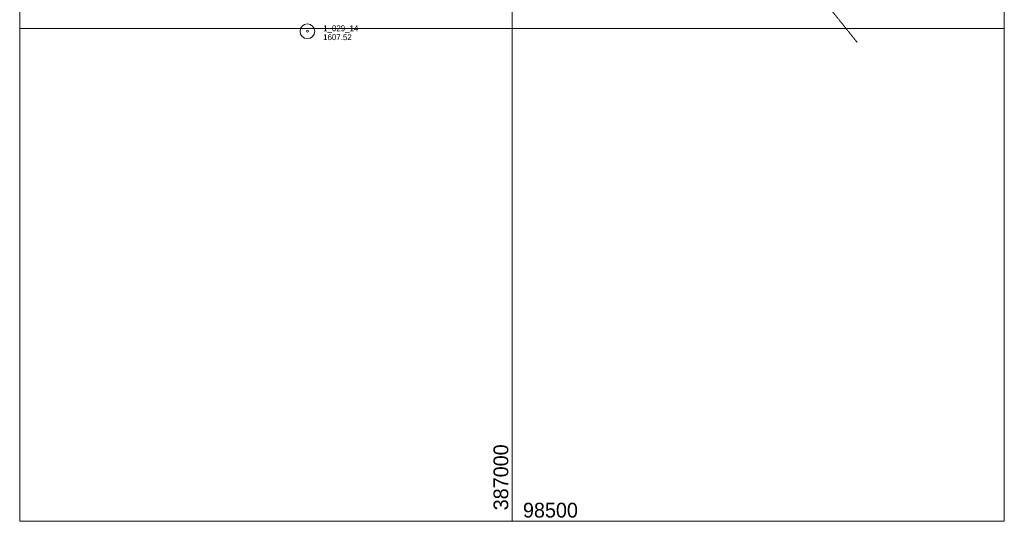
# Model space of a CAD drawing. Header units: feet. Extents: x 386481 to 388873, y 98500 to 100291.
# Tile 1 of 4: x 386500 to 387500, y 98500 to 99009. Entities that reach past the tile are written whole.
import ezdxf

# ---------------------------------------------------------------- set-up
doc = ezdxf.new("R2010")
doc.units = ezdxf.units.FT
doc.header["$MEASUREMENT"] = 0
doc.linetypes.add('DGN Style 3', pattern=[0.342958, 0.24497, -0.097988])
for name, color, linetype, lineweight in [('E_MAP_GridLines', 151, 'Continuous', 0), ('E_MAP_Limits', 21, 'DGN Style 3', 0), ('E_MAP_PassPoints', 161, 'Continuous', 0)]:
    doc.layers.add(name, color=color, linetype=linetype, lineweight=lineweight)
doc.styles.add('Style-IGR_FONT_0', font='IGR_FONT_0.shx')

# ---------------------------------------------------------------- blocks, each defined once
blk = doc.blocks.new('PP')
at = {"layer": 'E_MAP_PassPoints', "color": 40, "linetype": 'Continuous', "lineweight": 0}
for radius in [7.5, 0.96]:
    blk.add_circle((0, 0), radius, dxfattribs=at)

msp = doc.modelspace()

# ---------------------------------------------------------------- linework, layer by layer
at = {"layer": 'E_MAP_GridLines', "color": 161, "linetype": 'Continuous', "lineweight": 0}
for p, q in [((386500, 98500), (386500, 100000)), ((387000, 98500), (387000, 100000)), ((387500, 98500), (387500, 100000)), ((386500, 99000), (387500, 99000)), ((386500, 98500), (387500, 98500))]:
    msp.add_line(p, q, dxfattribs=at)
at = {"layer": 'E_MAP_Limits', "color": 73, "linetype": 'DGN Style 3', "lineweight": 0, "flags": 128}
msp.add_lwpolyline([(386737.2, 99324.6), (386917.1, 99256.4), (387217.5, 99156.9), (387276.4, 99078.4), (387350.8, 98985.7)], dxfattribs=at)

# ---------------------------------------------------------------- block references
at = {"layer": 'E_MAP_PassPoints', "color": 40, "linetype": 'Continuous', "lineweight": 0}
msp.add_blockref('PP', (386792.2, 98997.3), dxfattribs=at)

# ---------------------------------------------------------------- texts
at = {"layer": 'E_MAP_GridLines', "color": 161, "linetype": 'Continuous', "lineweight": 0, "style": 'Style-IGR_FONT_0'}
msp.add_text('  387000  ', height=15, rotation=90, dxfattribs=at).set_placement((386996.2, 98500))
msp.add_text('  98500  ', height=15, dxfattribs=at).set_placement((387000, 98503.8))
at = {"layer": 'E_MAP_PassPoints', "color": 40, "linetype": 'Continuous', "lineweight": 0, "style": 'Style-IGR_FONT_0'}
for s, p in [('1_029_14', (386808.2, 98997.3)), ('1607.52', (386808.2, 98988.3))]:
    msp.add_text(s, height=6, dxfattribs=at).set_placement(p)

doc.saveas('drawing.dxf')
